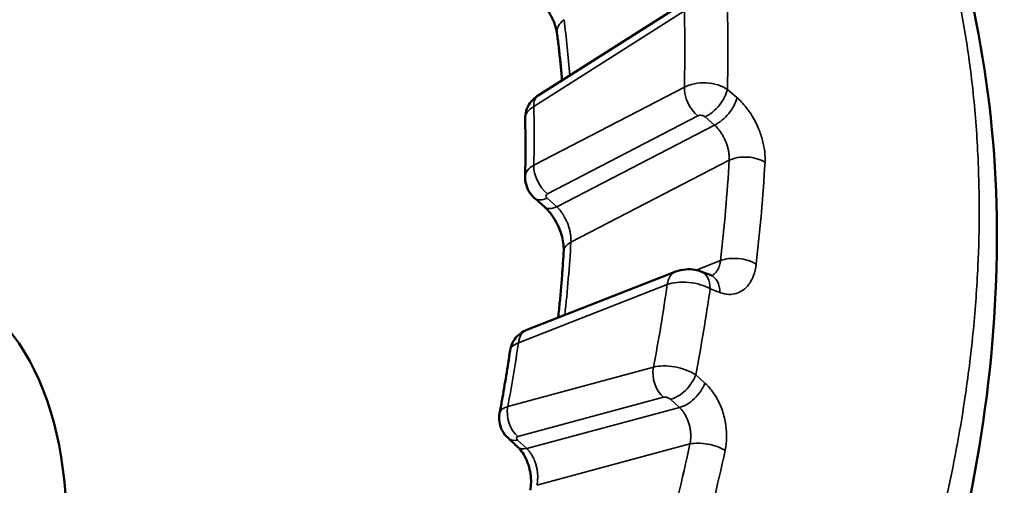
# Model space of a CAD drawing. Header units: millimetres. Extents: x 38 to 2514, y 38 to 1622.
# Tile 18 of 244: x 361.26 to 371.21, y 337.92 to 342.63. Entities that reach past the tile are written whole.
import ezdxf

# ---------------------------------------------------------------- set-up
doc = ezdxf.new("R2010")
doc.units = ezdxf.units.MM
doc.header["$LTSCALE"] = 7.692308
doc.layers.add('Visible (ISO)', color=7, linetype='Continuous', lineweight=50)
doc.layers.add('Visible Narrow (ISO)', color=7, linetype='Continuous', lineweight=35)

msp = doc.modelspace()

# ---------------------------------------------------------------- linework, layer by layer
at = {"layer": 'Visible (ISO)'}
for p, q in [((368.0209, 342.8303), (366.4993, 341.8628)), ((367.8911, 340.0827), (366.3867, 339.4923)), ((368.1459, 340.0834), (368.2449, 340.0451))]:
    msp.add_line(p, q, dxfattribs=at)
msp.add_ellipse((357.9538, 335.3225), major_axis=(2.6722, 4.6283), ratio=0.57735, start_param=4.32317, end_param=6.320252, dxfattribs=at)
for points, knots in [([(367.3237, 348.185), (368.3156, 347.524), (369.171, 346.6217), (370.4256, 344.5204), (370.8479, 343.3017), (371.2122, 340.713), (371.1605, 339.3125), (370.6095, 336.4841), (370.1008, 335.0217), (368.7096, 332.1557), (367.8008, 330.7187), (366.3136, 328.7803), (365.8246, 328.1932), (365.3179, 327.6291)], [0.000075, 0.000075, 0.000075, 0.000075, 0.499221, 0.499221, 0.989052, 0.989052, 1.476921, 1.476921, 1.969045, 1.969045, 2.474784, 2.474784, 2.702857, 2.702857, 2.702857, 2.702857]), ([(366.6908, 342.4961), (366.6891, 342.5094), (366.6857, 342.5264), (366.6749, 342.5652), (366.6671, 342.5877), (366.6463, 342.6378), (366.6325, 342.6663), (366.5996, 342.7251), (366.5798, 342.7562), (366.5365, 342.8166), (366.5122, 342.8465), (366.4642, 342.8989), (366.4399, 342.9223), (366.4173, 342.9414)], [0, 0, 0, 0, 0.00802138, 0.00802138, 0.01666063, 0.01666063, 0.0265775, 0.0265775, 0.03741851, 0.03741851, 0.04890676, 0.04890676, 0.06011955, 0.06011955, 0.06011955, 0.06011955]), ([(366.7421, 342.0172), (366.7405, 342.0366), (366.7388, 342.0559), (366.7328, 342.1227), (366.7283, 342.1699), (366.7186, 342.2639), (366.7135, 342.3107), (366.7026, 342.4037), (366.6969, 342.45), (366.6908, 342.4961)], [4.80438063, 4.80438063, 4.80438063, 4.80438063, 4.81009481, 4.81009481, 4.82412266, 4.82412266, 4.8381505, 4.8381505, 4.85217834, 4.85217834, 4.85217834, 4.85217834]), ([(366.3688, 341.6257), (366.3682, 341.6541), (366.3722, 341.6829), (366.3889, 341.7369), (366.4016, 341.7626), (366.4343, 341.809), (366.4547, 341.8301), (366.4845, 341.8529), (366.4918, 341.858), (366.4993, 341.8628)], [0, 0, 0, 0, 0.00854155, 0.00854155, 0.01700684, 0.01700684, 0.02567114, 0.02567114, 0.02835795, 0.02835795, 0.02835795, 0.02835795]), ([(366.3688, 341.0419), (366.3697, 341.0814), (366.3705, 341.1208), (366.3716, 341.1993), (366.3719, 341.2384), (366.3723, 341.3165), (366.3723, 341.3554), (366.3719, 341.4331), (366.3716, 341.4718), (366.3705, 341.5489), (366.3697, 341.5874), (366.3688, 341.6257)], [4.68532907, 4.68532907, 4.68532907, 4.68532907, 4.69615519, 4.69615519, 4.70698131, 4.70698131, 4.71780743, 4.71780743, 4.72863355, 4.72863355, 4.73945967, 4.73945967, 4.73945967, 4.73945967]), ([(366.4651, 340.8256), (366.4409, 340.8471), (366.4199, 340.8728), (366.389, 340.9281), (366.3782, 340.9581), (366.3698, 341.0062), (366.3684, 341.0241), (366.3688, 341.0419)], [0, 0, 0, 0, 0.00975071, 0.00975071, 0.01911173, 0.01911173, 0.02446745, 0.02446745, 0.02446745, 0.02446745]), ([(366.7588, 340.291), (366.7599, 340.3093), (366.7593, 340.3311), (366.7542, 340.3789), (366.7492, 340.4056), (366.7344, 340.4622), (366.724, 340.4927), (366.6983, 340.5533), (366.6826, 340.584), (366.648, 340.6411), (366.6286, 340.668), (366.5935, 340.7096), (366.5774, 340.7261), (366.5625, 340.7393)], [0, 0, 0, 0, 0.00843194, 0.00843194, 0.01729428, 0.01729428, 0.02691302, 0.02691302, 0.03706221, 0.03706221, 0.04745794, 0.04745794, 0.05586139, 0.05586139, 0.05586139, 0.05586139]), ([(366.7032, 339.6165), (366.7047, 339.6308), (366.7062, 339.6451), (366.7132, 339.7127), (366.7183, 339.7657), (366.7281, 339.8716), (366.7326, 339.9244), (366.7412, 340.0297), (366.7451, 340.0822), (366.7524, 340.1868), (366.7558, 340.239), (366.7588, 340.291)], [4.58286175, 4.58286175, 4.58286175, 4.58286175, 4.58662746, 4.58662746, 4.6006553, 4.6006553, 4.61468315, 4.61468315, 4.62871099, 4.62871099, 4.64273883, 4.64273883, 4.64273883, 4.64273883]), ([(367.8911, 340.0827), (367.9226, 340.095), (367.9564, 340.1022), (368.0228, 340.1073), (368.056, 340.1056), (368.1075, 340.0961), (368.1271, 340.0907), (368.1459, 340.0834)], [0, 0, 0, 0, 0.01027481, 0.01027481, 0.02000442, 0.02000442, 0.02613772, 0.02613772, 0.02613772, 0.02613772]), ([(366.2167, 339.2838), (366.2207, 339.3113), (366.2293, 339.3384), (366.2543, 339.3875), (366.2708, 339.4102), (366.3096, 339.4493), (366.3326, 339.4659), (366.3666, 339.4839), (366.3766, 339.4884), (366.3867, 339.4923)], [0, 0, 0, 0, 0.00834113, 0.00834113, 0.016587, 0.016587, 0.02496477, 0.02496477, 0.02826767, 0.02826767, 0.02826767, 0.02826767]), ([(366.1111, 338.6491), (366.119, 338.6917), (366.1268, 338.7343), (366.1419, 338.8193), (366.1493, 338.8617), (366.1638, 338.9465), (366.1708, 338.9888), (366.1846, 339.0733), (366.1912, 339.1155), (366.2042, 339.1998), (366.2106, 339.2418), (366.2167, 339.2838)], [4.47591929, 4.47591929, 4.47591929, 4.47591929, 4.48673258, 4.48673258, 4.49754586, 4.49754586, 4.50835915, 4.50835915, 4.51917244, 4.51917244, 4.52998572, 4.52998572, 4.52998572, 4.52998572]), ([(366.1993, 338.396), (366.1748, 338.4185), (366.1536, 338.4454), (366.1235, 338.5025), (366.1135, 338.5332), (366.1053, 338.5923), (366.1059, 338.6213), (366.1111, 338.6491)], [0, 0, 0, 0, 0.01006465, 0.01006465, 0.01951324, 0.01951324, 0.02803129, 0.02803129, 0.02803129, 0.02803129]), ([(366.4194, 337.8716), (366.4244, 337.8946), (366.4276, 337.9208), (366.4293, 337.9762), (366.4275, 338.0061), (366.4188, 338.0666), (366.4116, 338.0978), (366.3923, 338.1574), (366.3799, 338.1864), (366.3526, 338.2376), (366.3372, 338.2605), (366.3122, 338.2911), (366.3023, 338.3015), (366.2931, 338.3099)], [0, 0, 0, 0, 0.00877149, 0.00877149, 0.01780899, 0.01780899, 0.02720422, 0.02720422, 0.03681055, 0.03681055, 0.04635601, 0.04635601, 0.05250324, 0.05250324, 0.05250324, 0.05250324])]:
    msp.add_open_spline(points, degree=3, knots=knots, dxfattribs=at)
for points in [[(366.5625, 340.7393), (366.5301, 340.768), (366.4976, 340.7968), (366.4651, 340.8256)], [(368.2449, 340.0451), (368.2529, 340.042), (368.2568, 340.0418), (368.2568, 340.0418)], [(366.2931, 338.3099), (366.2618, 338.3386), (366.2306, 338.3673), (366.1993, 338.396)]]:
    msp.add_open_spline(points, degree=3, dxfattribs=at)
at = {"layer": 'Visible Narrow (ISO)'}
for p, q in [((367.9783, 342.7214), (366.4566, 341.7539)), ((366.4566, 341.1588), (367.9783, 341.9483)), ((368.413, 341.9256), (368.5082, 341.8433)), ((366.5939, 340.8686), (368.1155, 341.6581)), ((366.6889, 340.7382), (368.283, 341.5653)), ((368.1878, 341.6473), (368.283, 341.5653)), ((366.8316, 340.3785), (368.4313, 341.2085)), ((366.6889, 340.7382), (366.5914, 340.8246)), ((368.3435, 340.1937), (368.0985, 340.0976)), ((367.8056, 339.952), (366.3012, 339.3617)), ((368.3376, 339.871), (368.2386, 339.909)), ((366.1941, 338.7178), (367.6664, 339.1155)), ((368.0937, 339.038), (368.1853, 338.9555)), ((366.2954, 338.4133), (367.7677, 338.811)), ((367.8375, 338.7905), (367.9292, 338.7083)), ((366.3867, 338.2917), (367.9292, 338.7083)), ((366.3867, 338.2917), (366.2928, 338.3778)), ((366.487, 337.9206), (368.0348, 338.3387)), ((370.6847, 338.0658), (370.6847, 338.0656))]:
    msp.add_line(p, q, dxfattribs=at)
for centre, major_axis, ratio, start_param, end_param in [((357.7565, 335.4364), (6.5823, 11.4009), 0.57735, 6.270121, 8.477556), ((356.8931, 335.9349), (7.8419, 13.5826), 0.57735, 5.467599, 5.527976), ((357.1164, 335.806), (7.9917, 13.8421), 0.57735, 5.466944, 5.52863), ((366.9387, 342.5286), (-0.2479, -0.0325), 0.652163, 5.417412, 6.283185), ((357.3528, 335.6695), (6.7188, 11.6374), 0.57735, 5.582772, 5.637577), ((368.1902, 341.8184), (0.2996, -0.0166), 0.574651, 0.764608, 2.38777), ((366.6334, 341.6518), (-0.1341, 0.211), 0.547401, 0, 0.76134), ((368.155, 341.8463), (0.1151, -0.2219), 0.605821, 3.953612, 5.349875), ((368.2273, 341.8354), (-0.1631, -0.1895), 0.502134, 0.832033, 2.431365), ((368.3225, 341.7534), (-0.1632, -0.1894), 0.502294, 0.832151, 2.429916), ((366.6686, 341.6384), (0.2997, 0.0154), 0.577926, 2.326439, 3.125754), ((356.8931, 335.9349), (-6.7649, -11.7171), 0.57735, 2.329259, 2.38313), ((368.1507, 341.6304), (0.0493, -0.0111), 0.634861, 0.872521, 2.49545), ((366.6686, 341.0292), (0.2997, -0.0155), 0.575638, 2.385873, 3.158088), ((366.6334, 341.0568), (0.1151, -0.2219), 0.605821, 3.953612, 5.349875), ((357.3528, 335.6695), (-7.8512, -13.5988), 0.57735, 2.213659, 2.28929), ((368.608, 341.1065), (-0.2496, 0.014), 0.53746, 3.905918, 5.529074), ((357.5388, 335.5621), (-7.9761, -13.815), 0.57735, 2.213659, 2.28929), ((366.6291, 340.8409), (0.0494, -0.0111), 0.63405, 2.496472, 3.996814), ((366.6309, 341.0127), (-0.1658, -0.1871), 0.511743, 0, 0.839283), ((366.7284, 340.9263), (-0.1659, -0.1871), 0.511933, 0, 0.83943), ((367.0084, 340.2765), (-0.2496, 0.0146), 0.53577, 5.530269, 6.283185), ((357.3528, 335.6695), (6.7188, 11.6374), 0.57735, 5.363979, 5.428137), ((368.5203, 340.0917), (-0.2483, 0.0288), 0.489481, 3.936427, 5.559583), ((367.9824, 339.8499), (-0.0913, 0.2327), 0.661396, 0, 0.878469), ((368.0556, 339.8503), (0.0902, 0.2331), 0.682796, 5.216861, 6.283185), ((368.0189, 339.8374), (-0.2981, 0.0345), 0.449835, 3.937085, 5.56025), ((368.1546, 339.8119), (0.0903, 0.2331), 0.682968, 5.218559, 6.283185), ((356.8931, 335.9349), (7.8419, 13.5826), 0.57735, 5.258159, 5.318536), ((357.1164, 335.806), (7.9917, 13.8421), 0.57735, 5.257505, 5.319191), ((366.478, 339.2596), (-0.0913, 0.2327), 0.661396, 0, 0.878469), ((356.8931, 335.9349), (-6.7649, -11.7171), 0.57735, 2.119819, 2.173691), ((366.5145, 339.2468), (-0.298, 0.0354), 0.448664, 5.561704, 6.271122), ((367.8432, 339.0134), (0.0652, -0.2414), 0.706393, 4.095486, 5.49175), ((367.877, 338.985), (-0.2932, 0.0639), 0.43852, 3.981256, 5.604417), ((367.913, 338.9929), (-0.1668, -0.1862), 0.530897, 0.636227, 2.235558), ((368.0046, 338.9107), (-0.1669, -0.1862), 0.531084, 0.636329, 2.234094), ((367.8016, 338.7828), (-0.0473, 0.0181), 0.499376, 4.058737, 5.681658), ((366.4048, 338.5876), (-0.2934, 0.063), 0.439792, 5.603171, 6.2953), ((366.3709, 338.6157), (0.0652, -0.2414), 0.706393, 4.095486, 5.49175), ((366.3683, 338.5802), (-0.169, -0.1842), 0.542151, 0, 0.642532), ((366.3293, 338.3851), (-0.0473, 0.0181), 0.49873, 5.682522, 7.182863), ((366.4622, 338.4941), (-0.1691, -0.1842), 0.542374, 0, 0.64266), ((357.3528, 335.6695), (-7.8512, -13.5988), 0.57735, 2.00422, 2.079851), ((368.2116, 338.2366), (-0.2444, 0.0526), 0.397921, 3.979352, 5.602508), ((357.5388, 335.5621), (-7.9761, -13.815), 0.57735, 2.00422, 2.079851)]:
    msp.add_ellipse(centre, major_axis=major_axis, ratio=ratio, start_param=start_param, end_param=end_param, dxfattribs=at)
for points, knots in [([(367.3234, 348.1852), (367.4208, 348.1203), (367.5179, 348.0523), (367.7229, 347.901), (367.8308, 347.817), (368.0435, 347.6414), (368.1483, 347.5499), (368.2904, 347.4187), (368.3289, 347.3824), (368.4621, 347.2542), (368.5555, 347.1595), (368.7384, 346.9642), (368.8278, 346.8636), (369.0021, 346.6569), (369.0869, 346.5508), (369.2233, 346.3709), (369.2762, 346.2986), (369.4313, 346.0791), (369.5301, 345.9288), (369.718, 345.6214), (369.8071, 345.4643), (369.9603, 345.1725), (370.026, 345.0391), (370.1776, 344.7098), (370.26, 344.5119), (370.4122, 344.106), (370.4817, 343.898), (370.569, 343.6024), (370.5927, 343.5179), (370.6676, 343.236), (370.7139, 343.0361), (370.7948, 342.6305), (370.8293, 342.4248), (370.8748, 342.0919), (370.8897, 341.9664), (370.9241, 341.6244), (370.9396, 341.4059), (370.9553, 341.0254), (370.9586, 340.8645), (370.9586, 340.7023)], [0.5635687, 0.5635687, 0.5635687, 0.5635687, 0.571803, 0.571803, 0.5810682, 0.5810682, 0.5902887, 0.5902887, 0.59375, 0.59375, 0.6023285, 0.6023285, 0.6108868, 0.6108868, 0.6194155, 0.6194155, 0.625, 0.625, 0.6361237, 0.6361237, 0.6471951, 0.6471951, 0.65625, 0.65625, 0.6691994, 0.6691994, 0.6823048, 0.6823048, 0.6875, 0.6875, 0.699528, 0.699528, 0.711564, 0.711564, 0.71875, 0.71875, 0.7310084, 0.7310084, 0.7398479, 0.7398479, 0.7398479, 0.7398479]), ([(368.5082, 341.8433), (368.5423, 341.8139), (368.5738, 341.7804), (368.6325, 341.7057), (368.6598, 341.6645), (368.708, 341.5772), (368.729, 341.5311), (368.7601, 341.4434), (368.7715, 341.4026), (368.7816, 341.3527), (368.7834, 341.343), (368.7931, 341.284), (368.7961, 341.2362), (368.7934, 341.1892)], [0.0000004, 0.0000004, 0.0000004, 0.0000004, 0.2, 0.2, 0.4, 0.4, 0.6, 0.6, 0.7610055, 0.7610055, 0.8, 0.8, 1, 1, 1, 1]), ([(368.283, 341.5653), (368.2966, 341.5527), (368.3098, 341.5385), (368.3259, 341.5186), (368.3293, 341.5143), (368.3416, 341.4979), (368.3501, 341.4854), (368.364, 341.4628), (368.3696, 341.453), (368.3812, 341.4309), (368.3871, 341.4187), (368.398, 341.3935), (368.403, 341.3806), (368.4118, 341.355), (368.4156, 341.3422), (368.4221, 341.3165), (368.4248, 341.3035), (368.4271, 341.2893), (368.4273, 341.2879), (368.4299, 341.2711), (368.4313, 341.2559), (368.4321, 341.23), (368.432, 341.2191), (368.4313, 341.2085)], [0.0000002, 0.0000002, 0.0000002, 0.0000002, 0.1566436, 0.1566436, 0.2, 0.2, 0.3152156, 0.3152156, 0.4, 0.4, 0.5, 0.5, 0.6, 0.6, 0.6945964, 0.6945964, 0.7898716, 0.7898716, 0.8, 0.8, 0.9145153, 0.9145153, 1, 1, 1, 1]), ([(370.9586, 340.7023), (370.9586, 340.5161), (370.9543, 340.328), (370.9455, 340.1382), (370.9357, 339.9262), (370.9203, 339.7121), (370.8994, 339.4962), (370.8785, 339.2797), (370.852, 339.0614), (370.8199, 338.8418), (370.7959, 338.6771), (370.7687, 338.5117), (370.7385, 338.3457), (370.7083, 338.1797), (370.6749, 338.0131), (370.6387, 337.8464), (370.6023, 337.6792), (370.5629, 337.512), (370.5208, 337.345), (370.4784, 337.1774), (370.4333, 337.01), (370.3855, 336.8434), (370.3548, 336.7362), (370.323, 336.6293), (370.2902, 336.5228), (370.2267, 336.3168), (370.1594, 336.1124), (370.0888, 335.91), (370.0181, 335.7074), (369.9441, 335.5068), (369.8671, 335.3086), (369.7966, 335.1269), (369.7237, 334.9473), (369.6487, 334.7699), (369.5682, 334.5797), (369.4854, 334.3922), (369.4008, 334.2077), (369.3154, 334.0217), (369.2282, 333.8389), (369.1396, 333.6595), (369.0555, 333.4893), (368.9702, 333.3222), (368.8842, 333.1586), (368.7945, 332.988), (368.7041, 332.8212), (368.6131, 332.658), (368.5192, 332.4896), (368.4248, 332.3251), (368.3301, 332.1644), (368.2438, 332.0179), (368.1573, 331.8745), (368.0708, 331.7342), (368.0024, 331.6232), (367.9339, 331.5141), (367.8652, 331.4063), (367.7982, 331.3013), (367.7309, 331.1975), (367.6632, 331.0946), (367.5929, 330.9877), (367.5221, 330.8818), (367.4505, 330.7763), (367.3789, 330.6708), (367.3065, 330.5657), (367.233, 330.4606), (367.1603, 330.3568), (367.0865, 330.2529), (367.0113, 330.1484), (366.9407, 330.0504), (366.8688, 329.952), (366.7953, 329.8527), (366.7227, 329.7546), (366.6486, 329.6558), (366.5725, 329.5558), (366.4981, 329.458), (366.4219, 329.3591), (366.3435, 329.2587), (366.3236, 329.2332), (366.3035, 329.2076), (366.2832, 329.1818), (366.1727, 329.0413), (366.0577, 328.8978), (365.9386, 328.7519), (365.8207, 328.6076), (365.6986, 328.461), (365.5726, 328.3126), (365.4479, 328.1659), (365.3194, 328.0174), (365.1872, 327.8676), (365.1586, 327.8353), (365.1299, 327.8028), (365.101, 327.7704)], [0.7398479, 0.7398479, 0.7398479, 0.7398479, 0.75, 0.75, 0.75, 0.7613382, 0.7613382, 0.7613382, 0.7727143, 0.7727143, 0.7727143, 0.78125, 0.78125, 0.78125, 0.7897933, 0.7897933, 0.7897933, 0.7983598, 0.7983598, 0.7983598, 0.8069646, 0.8069646, 0.8069646, 0.8125, 0.8125, 0.8125, 0.8232086, 0.8232086, 0.8232086, 0.8339251, 0.8339251, 0.8339251, 0.84375, 0.84375, 0.84375, 0.8542884, 0.8542884, 0.8542884, 0.8649149, 0.8649149, 0.8649149, 0.875, 0.875, 0.875, 0.8855167, 0.8855167, 0.8855167, 0.8963659, 0.8963659, 0.8963659, 0.90625, 0.90625, 0.90625, 0.9140625, 0.9140625, 0.9140625, 0.9216821, 0.9216821, 0.9216821, 0.9295911, 0.9295911, 0.9295911, 0.9375, 0.9375, 0.9375, 0.9453125, 0.9453125, 0.9453125, 0.9526443, 0.9526443, 0.9526443, 0.9598791, 0.9598791, 0.9598791, 0.9669502, 0.9669502, 0.9669502, 0.96875, 0.96875, 0.96875, 0.9785796, 0.9785796, 0.9785796, 0.9883026, 0.9883026, 0.9883026, 0.9979203, 0.9979203, 0.9979203, 1, 1, 1, 1]), ([(366.8316, 340.3785), (366.8325, 340.391), (366.8326, 340.4038), (366.8315, 340.4302), (366.8303, 340.4436), (366.8268, 340.4678), (366.8249, 340.4784), (366.8203, 340.4997), (366.8176, 340.5103), (366.8127, 340.5272), (366.8107, 340.5337), (366.8047, 340.5519), (366.8004, 340.5633), (366.7911, 340.5861), (366.786, 340.5974), (366.7797, 340.6102), (366.7788, 340.612), (366.7738, 340.622), (366.7695, 340.6299), (366.7608, 340.6452), (366.7562, 340.6527), (366.7476, 340.6663), (366.7435, 340.6724), (366.7326, 340.6879), (366.7255, 340.6972), (366.7105, 340.7155), (366.7026, 340.7244), (366.6925, 340.7346), (366.6907, 340.7364), (366.6889, 340.7382)], [0, 0, 0, 0, 0.1, 0.1, 0.2, 0.2, 0.275986, 0.275986, 0.352358, 0.352358, 0.4, 0.4, 0.489359, 0.489359, 0.583727, 0.583727, 0.6, 0.6, 0.671408, 0.671408, 0.741635, 0.741635, 0.8, 0.8, 0.889332, 0.889332, 0.980272, 0.980272, 1, 1, 1, 1]), ([(368.3435, 340.1937), (368.3422, 340.1811), (368.3401, 340.169), (368.3353, 340.149), (368.3329, 340.1408), (368.3272, 340.1246), (368.3238, 340.1166), (368.3162, 340.1016), (368.3121, 340.0946), (368.3069, 340.0871), (368.3061, 340.086), (368.2993, 340.0767), (368.2928, 340.0695), (368.2819, 340.0596), (368.2777, 340.0562), (368.2679, 340.0494), (368.2625, 340.0462), (368.256, 340.0431), (368.255, 340.0427), (368.2541, 340.0422)], [0, 0, 0, 0, 0.0959979, 0.0959979, 0.1666667, 0.1666667, 0.2431299, 0.2431299, 0.3197646, 0.3197646, 0.3333333, 0.3333333, 0.4361922, 0.4361922, 0.5, 0.5, 0.5790764, 0.5790764, 0.5923513, 0.5923513, 0.5923513, 0.5923513]), ([(368.7043, 340.1583), (368.6994, 340.1163), (368.6907, 340.0788), (368.6781, 340.0445), (368.6675, 340.0157), (368.6542, 339.9892), (368.6392, 339.9665), (368.6364, 339.9621), (368.6335, 339.9579), (368.6305, 339.9539), (368.6119, 339.9285), (368.5912, 339.9086), (368.5697, 339.8934), (368.5482, 339.8782), (368.526, 339.8677), (368.5025, 339.8608), (368.4791, 339.8538), (368.4544, 339.8506), (368.4271, 339.8518), (368.3998, 339.853), (368.3698, 339.8587), (368.3376, 339.871)], [0.0000001, 0.0000001, 0.0000001, 0.0000001, 0.1666667, 0.1666667, 0.1666667, 0.3067135, 0.3067135, 0.3067135, 0.3333333, 0.3333333, 0.3333333, 0.5, 0.5, 0.5, 0.6666667, 0.6666667, 0.6666667, 0.8333333, 0.8333333, 0.8333333, 1, 1, 1, 1]), ([(368.1853, 338.9555), (368.2181, 338.926), (368.2473, 338.8919), (368.2998, 338.8155), (368.3229, 338.773), (368.3615, 338.6825), (368.377, 338.6344), (368.3965, 338.5425), (368.4022, 338.4998), (368.4051, 338.4472), (368.4054, 338.4369), (368.4063, 338.3744), (368.4015, 338.3238), (368.3907, 338.2737)], [0.0000004, 0.0000004, 0.0000004, 0.0000004, 0.2, 0.2, 0.4, 0.4, 0.6, 0.6, 0.7606637, 0.7606637, 0.8, 0.8, 1, 1, 1, 1]), ([(367.9292, 338.7083), (367.9423, 338.6959), (367.9547, 338.6816), (367.9692, 338.6616), (367.9723, 338.6571), (367.9832, 338.6406), (367.9905, 338.6279), (368.0023, 338.6047), (368.0069, 338.5946), (368.0162, 338.5718), (368.0207, 338.5591), (368.0286, 338.533), (368.032, 338.5196), (368.0375, 338.4929), (368.0396, 338.4796), (368.0425, 338.4528), (368.0434, 338.4392), (368.0436, 338.4242), (368.0436, 338.4227), (368.0436, 338.4049), (368.0427, 338.3889), (368.0393, 338.3615), (368.0374, 338.35), (368.0348, 338.3387)], [0.0000002, 0.0000002, 0.0000002, 0.0000002, 0.1566324, 0.1566324, 0.2, 0.2, 0.314716, 0.314716, 0.4, 0.4, 0.5, 0.5, 0.6, 0.6, 0.6942539, 0.6942539, 0.789159, 0.789159, 0.8, 0.8, 0.9143483, 0.9143483, 1, 1, 1, 1]), ([(366.487, 337.9206), (366.49, 337.9338), (366.4923, 337.9474), (366.4953, 337.9752), (366.4962, 337.9894), (366.4963, 338.0148), (366.4959, 338.0259), (366.4942, 338.0482), (366.493, 338.0594), (366.4903, 338.0769), (366.4892, 338.0835), (366.4855, 338.1023), (366.4826, 338.1142), (366.476, 338.1379), (366.4721, 338.1496), (366.4673, 338.1626), (366.4666, 338.1644), (366.4626, 338.1746), (366.4592, 338.1827), (366.4519, 338.1984), (366.4481, 338.206), (366.4406, 338.2198), (366.4371, 338.226), (366.4274, 338.2416), (366.4211, 338.251), (366.4073, 338.2692), (366.3998, 338.2781), (366.3902, 338.2882), (366.3885, 338.29), (366.3867, 338.2917)], [0, 0, 0, 0, 0.1, 0.1, 0.2, 0.2, 0.27638, 0.27638, 0.353134, 0.353134, 0.4, 0.4, 0.489783, 0.489783, 0.584595, 0.584595, 0.6, 0.6, 0.671422, 0.671422, 0.741655, 0.741655, 0.8, 0.8, 0.889311, 0.889311, 0.980228, 0.980228, 1, 1, 1, 1])]:
    msp.add_open_spline(points, degree=3, knots=knots, dxfattribs=at)

doc.saveas('drawing.dxf')
